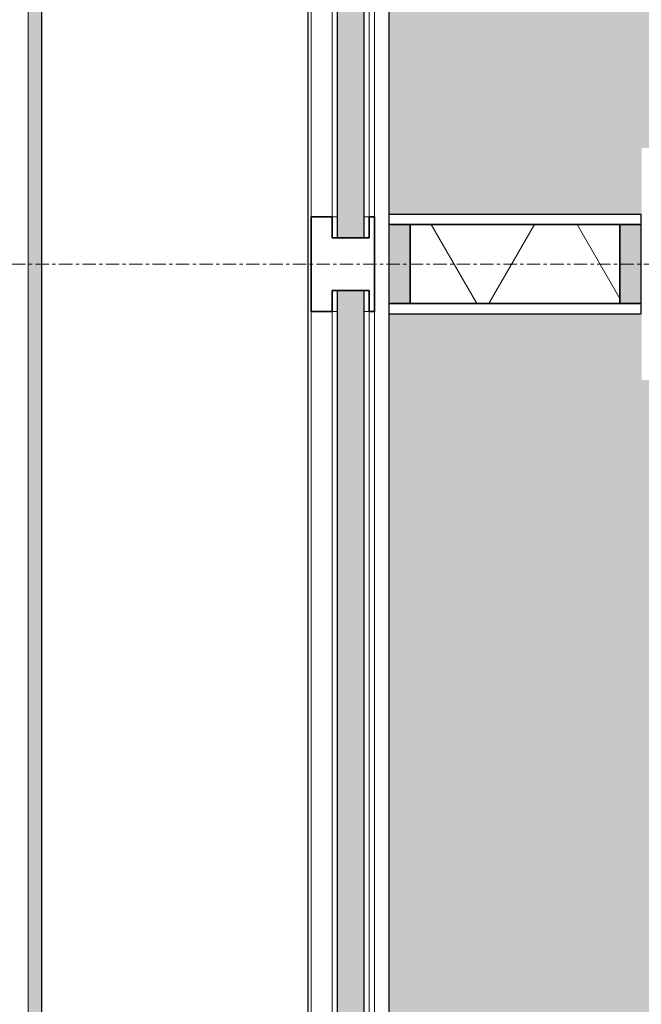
# Model space of a CAD drawing. Header units: millimetres. Extents: x 3625 to 171676, y -65096 to 217166.
# Tile 83 of 256: x 107191 to 107781, y -54224 to -53289. Entities that reach past the tile are written whole.
import ezdxf

# ---------------------------------------------------------------- set-up
doc = ezdxf.new("R2010")
doc.units = ezdxf.units.MM
doc.linetypes.add('stramien', pattern=[22.225, 12.7, -3.175, 3.175, -3.175])
for name, color, linetype, lineweight in [('A-DETL-MBND', 5, 'Continuous', 18), ('A-GLAZ', 6, 'Continuous', 18), ('A-GLAZ-CWMG', 3, 'Continuous', 18), ('A-WALL-MBNI', 2, 'Continuous', 25), ('A-WALL-PATT', 2, 'Continuous', 50), ('S-GRID', 1, 'Continuous', 18)]:
    doc.layers.add(name, color=color, linetype=linetype, lineweight=lineweight)

# ---------------------------------------------------------------- blocks, each defined once
blk = doc.blocks.new('Rectangular Mullion - 32_KA_jansen met glaslat 2 rechts-10724288-Plotview plafond eerste Verdieping - 1 op 100')
at = {"layer": 'A-GLAZ-CWMG'}
for p, q in [((37042.6, 8283.2), (37042.6, 6558.2)), ((37067.6, 8283.2), (37062.6, 8283.2)), ((37062.6, 8283.2), (37062.6, 6558.2)), ((37097.6, 8283.2), (37092.6, 8283.2)), ((37097.6, 8283.2), (37097.6, 6558.2)), ((37102.6, 8283.2), (37102.6, 6558.2))]:
    blk.add_line(p, q, dxfattribs=at)
blk = doc.blocks.new('System Panel - 31_3B_glas-10150551-Plotview plafond eerste Verdieping - 1 op 100')
at = {"layer": 'A-GLAZ'}
blk.add_hatch(color=256, dxfattribs=at).paths.add_polyline_path([(885, -12.5), (885, 12.5), (-885, 12.5), (-885, -12.5), (726.63, -12.5)], flags=0)
at = {"layer": 'A-GLAZ', "lineweight": 25}
for p, q in [((-885, 12.5), (885, 12.5)), ((885, 12.5), (885, -12.5)), ((885, -12.5), (-885, -12.5))]:
    blk.add_line(p, q, dxfattribs=at)
blk = doc.blocks.new('System Panel - 31_3B_glas-10724290-Plotview plafond eerste Verdieping - 1 op 100')
at = {"layer": 'A-GLAZ'}
blk.add_hatch(color=256, dxfattribs=at).paths.add_polyline_path([(882.5, -12.5), (882.5, 12.5), (-882.5, 12.5), (-882.5, -12.5), (845.56, -12.5)], flags=0)
at = {"layer": 'A-GLAZ', "lineweight": 25}
for p, q in [((-882.5, -12.5), (-882.5, 12.5)), ((-882.5, 12.5), (882.5, 12.5)), ((882.5, -12.5), (-882.5, -12.5))]:
    blk.add_line(p, q, dxfattribs=at)
blk = doc.blocks.new('Rectangular Mullion - 32_KA_jansen met glaslat 2 rechts-7764952-Plotview plafond eerste Verdieping - 1 op 100')
at = {"layer": 'A-GLAZ-CWMG'}
for p, q in [((37042.6, 13783.2), (37042.6, 12053.2)), ((37062.6, 13783.2), (37062.6, 12053.2)), ((37097.6, 13783.2), (37097.6, 12053.2)), ((37102.6, 13783.2), (37102.6, 12053.2)), ((37062.6, 12053.2), (37067.6, 12053.2)), ((37092.6, 12053.2), (37097.6, 12053.2))]:
    blk.add_line(p, q, dxfattribs=at)
blk = doc.blocks.new('Rectangular Mullion - 32_KA_jansen kalf_stijl-V62-Plotview plafond eerste Verdieping - 1 op 100')
at = {"layer": 'A-GLAZ-CWMG'}
h = blk.add_hatch(dxfattribs=at)
h.set_pattern_fill('FP_83', color=256, style=0, pattern_type=2)
h.set_pattern_definition([(225, (8328.2, 37080.1), (449.013, -449.013), []), (225, (8328.2, 36921.35), (6e-14, -898.026), []), (225, (8328.2, 37238.85), (6e-14, -898.026), [])])
h.paths.add_polyline_path([(45, 17.5), (25, 17.5), (25, -17.5), (45, -17.5), (45, -22.5), (-45, -22.5), (-45, -17.5), (-25, -17.5), (-25, 17.5), (-45, 17.5), (-45, 37.5), (45, 37.5)], flags=0)
at = {"layer": 'A-GLAZ-CWMG', "lineweight": 35}
for p, q in [((25, 37.5), (-45, 37.5)), ((-45, 37.5), (-45, 17.5)), ((45, 37.5), (25, 37.5)), ((45, 17.5), (45, 37.5)), ((-45, 17.5), (-25, 17.5)), ((-25, 17.5), (-25, -17.5)), ((25, -17.5), (25, 17.5)), ((25, 17.5), (45, 17.5)), ((-25, -17.5), (-45, -17.5)), ((-45, -17.5), (-45, -22.5)), ((45, -17.5), (25, -17.5)), ((45, -22.5), (45, -17.5)), ((-45, -22.5), (45, -22.5))]:
    blk.add_line(p, q, dxfattribs=at)
blk = doc.blocks.new('22_KA_systeempanel_dicht - staal-8120729-Plotview plafond eerste Verdieping - 1 op 100')
at = {"layer": 'A-GLAZ'}
h = blk.add_hatch(color=256, dxfattribs=at)
h.paths.add_polyline_path([(-99.58, -37.5), (-99.58, 37.5), (-119.58, 37.5), (-119.58, -37.5)], flags=0)
h.paths.add_polyline_path([(119.58, -37.5), (119.58, 37.5), (99.58, 37.5), (99.58, -37.5)], flags=0)
h = blk.add_hatch(dxfattribs=at)
h.set_pattern_fill('FP_132', color=256, style=0, pattern_type=2)
h.set_pattern_definition([(60, (9319.25, -8328.38), (-103.923, 60), []), (120, (9319.25, -8328.38), (-103.923, -60), [])])
h.paths.add_polyline_path([(99.58, -37.5), (99.58, 37.5), (-99.58, 37.5), (-99.58, -37.5)], flags=0)
at = {"layer": 'A-GLAZ', "lineweight": 25}
for p, q in [((-119.58, 47.5), (119.58, 47.5)), ((-119.58, 37.5), (-119.58, 47.5)), ((119.58, 47.5), (119.58, 37.5)), ((119.58, 37.5), (-119.58, 37.5)), ((-119.58, -37.5), (-119.58, 37.5)), ((-119.58, 37.5), (-99.58, 37.5)), ((-99.58, 37.5), (99.58, 37.5)), ((-99.58, -37.5), (-99.58, 37.5)), ((-99.58, 37.5), (-99.58, -37.5)), ((99.58, 37.5), (99.58, -37.5)), ((99.58, -37.5), (99.58, 37.5)), ((99.58, 37.5), (119.58, 37.5)), ((119.58, 37.5), (119.58, -37.5)), ((-119.58, -47.5), (-119.58, -37.5)), ((-119.58, -37.5), (119.58, -37.5)), ((-99.58, -37.5), (-119.58, -37.5)), ((99.58, -37.5), (-99.58, -37.5)), ((119.58, -37.5), (99.58, -37.5)), ((119.58, -37.5), (119.58, -47.5)), ((119.58, -47.5), (-119.58, -47.5))]:
    blk.add_line(p, q, dxfattribs=at)
blk = doc.blocks.new('41_KA_leemstuc afwerking borstwering houten gevel - 41_KA_leemstuc afwerking borstwering houten gevel-10161572-Plotview plafond eerste Verdieping - 1 op 100')
at = {"layer": 'A-WALL-PATT', "lineweight": 25}
h = blk.add_hatch(color=256, dxfattribs=at)
h.paths.add_polyline_path([(37256.6, 2828.2), (37356.6, 2828.2), (37356.6, 2938.2), (37376.6, 2938.2), (37376.6, 4551.54), (37356.6, 4551.54), (37356.6, 4771.87), (37376.6, 4771.87), (37376.6, 6384.87), (37356.6, 6384.87), (37356.6, 6605.2), (37376.6, 6605.2), (37376.6, 8218.21), (37356.6, 8218.21), (37356.6, 8438.54), (37376.6, 8438.54), (37376.6, 10051.54), (37356.6, 10051.54), (37356.6, 10271.87), (37376.6, 10271.87), (37376.6, 11884.87), (37356.6, 11884.87), (37356.6, 12105.2), (37376.6, 12105.2), (37376.6, 13718.21), (37356.6, 13718.21), (37356.6, 13938.54), (37376.6, 13938.54), (37376.6, 15551.54), (37356.6, 15551.54), (37356.6, 15771.87), (37376.6, 15771.87), (37376.6, 17395.2), (37116.6, 17395.2), (37116.6, 12042.7), (37355.77, 12042.7), (37355.77, 11947.7), (37116.6, 11947.7), (37116.6, 10209.21), (37355.77, 10209.21), (37355.77, 10114.21), (37116.6, 10114.21), (37116.6, 8375.88), (37355.77, 8375.88), (37355.77, 8280.88), (37116.6, 8280.88), (37116.6, 6495.54), (37256.6, 6495.54), (37256.6, 2892.37)], flags=0)
h.paths.add_polyline_path([(9774.01, 18928.2), (13634.93, 18929.2), (13634.93, 19168.2), (13573.26, 19168.2), (13573.26, 19188.2), (11959.93, 19188.2), (11959.93, 19168.2), (11739.93, 19168.2), (11739.93, 19188.2), (10126.59, 19188.2), (10126.59, 19168.2), (10064.1, 19168.2), (10064.1, 18934.7), (9969.1, 18934.7), (9969.1, 19168.2), (9906.59, 19168.2), (9906.59, 19188.2), (8293.26, 19188.2), (8293.26, 19168.2), (8073.6, 19168.2), (8073.6, 19188.2), (6459.93, 19188.2), (6459.93, 19168.2), (6239.93, 19168.2), (6239.93, 19188.2), (4616.6, 19187.04), (4616.6, 19178.2), (4516.6, 19178.2), (4516.6, 18928.2), (8906.58, 18928.2)], flags=0)
h.paths.add_polyline_path([(31901.28, 18929.2), (31916.6, 18929.2), (31916.6, 19178.2), (31906.6, 19178.2), (31906.6, 19188.2), (30292.93, 19188.2), (30292.93, 19168.2), (30072.93, 19168.2), (30072.93, 19188.2), (28459.6, 19188.2), (28459.6, 19168.2), (28395.93, 19168.2), (28395.93, 18929.2), (31894.56, 18929.2)], flags=0)
h.paths.add_polyline_path([(28300.93, 18929.2), (28300.93, 19168.2), (28239.6, 19168.2), (28239.6, 19188.2), (26626.59, 19188.2), (26626.59, 19168.2), (26406.59, 19168.2), (26406.59, 19188.2), (24792.93, 19188.2), (24792.93, 19168.2), (24572.93, 19168.2), (24572.93, 19188.2), (22959.6, 19188.2), (22959.6, 19168.2), (22739.6, 19168.2), (22739.6, 19188.2), (21126.59, 19188.2), (21126.59, 19168.2), (20906.59, 19168.2), (20906.59, 19188.2), (19292.93, 19188.2), (19292.93, 19168.2), (19072.93, 19168.2), (19072.93, 19188.2), (17459.6, 19188.2), (17459.6, 19168.2), (17239.6, 19168.2), (17239.6, 19188.2), (15626.59, 19188.2), (15626.59, 19168.2), (15406.59, 19168.2), (15406.59, 19188.2), (13793.26, 19188.2), (13793.26, 19168.2), (13729.93, 19168.2), (13729.93, 18929.2), (28298.26, 18929.2)], flags=0)
at = {"layer": 'A-WALL-MBNI'}
for p, q in [((37116.6, 8375.88), (37116.6, 10114.21)), ((37116.6, 6495.54), (37116.6, 8280.88))]:
    blk.add_line(p, q, dxfattribs=at)
blk = doc.blocks.new('21_KA_aluminium afdekking houten gevel vierde verdieping1 - 21_KA_aluminium afdekking houten gevel vierde verdieping-12724797-Plotview plafond eerste Verdieping - 1 op 100')
at = {"layer": 'A-DETL-MBND'}
h = blk.add_hatch(color=256, dxfattribs=at)
h.paths.add_polyline_path([(36786.6, 2568.2), (36786.6, 2681.7), (36773.6, 2681.7), (36773.6, 2568.2)], flags=0)
h.paths.add_polyline_path([(36786.6, 2781.7), (36786.6, 17065.2), (36773.6, 17065.2), (36773.6, 2781.7)], flags=0)
blk.add_line((36773.6, 2781.7), (36773.6, 17065.2), dxfattribs=at)
blk = doc.blocks.new('onderkant koof natuursteen - onderkant koof natuursteen-14363552-Plotview plafond eerste Verdieping - 1 op 100')
at = {"layer": 'A-WALL-MBNI'}
for p, q in [((36786.6, 6495.2), (36786.6, 17383.2)), ((37039.7, 6495.2), (37039.7, 17383.2))]:
    blk.add_line(p, q, dxfattribs=at)

msp = doc.modelspace()

# ---------------------------------------------------------------- linework, layer by layer
at = {"layer": 'S-GRID', "linetype": 'stramien'}
msp.add_line((69200.89, -53521.06), (135211.47, -53521.06), dxfattribs=at)

# ---------------------------------------------------------------- block references
at = {"layer": 'A-GLAZ', "rotation": 269.9999999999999}
for name, p in [('System Panel - 31_3B_glas-10150551-Plotview plafond eerste Verdieping - 1 op 100', (107504.97, -52611.06)), ('System Panel - 31_3B_glas-10724290-Plotview plafond eerste Verdieping - 1 op 100', (107504.97, -54428.56))]:
    msp.add_blockref(name, p, dxfattribs=at)
at = {"layer": 'A-GLAZ'}
msp.add_blockref('22_KA_systeempanel_dicht - staal-8120729-Plotview plafond eerste Verdieping - 1 op 100', (107661.05, -53520.88), dxfattribs=at)
at = {"layer": 'A-GLAZ-CWMG'}
for name, p in [('Rectangular Mullion - 32_KA_jansen met glaslat 2 rechts-7764952-Plotview plafond eerste Verdieping - 1 op 100', (70424.87, -65529.26)), ('Rectangular Mullion - 32_KA_jansen met glaslat 2 rechts-10724288-Plotview plafond eerste Verdieping - 1 op 100', (70424.87, -61849.26))]:
    msp.add_blockref(name, p, dxfattribs=at)
at = {"layer": 'A-GLAZ-CWMG', "extrusion": (0, 0, -1), "rotation": 270.0000000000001}
msp.add_blockref('Rectangular Mullion - 32_KA_jansen kalf_stijl-V62-Plotview plafond eerste Verdieping - 1 op 100', (-107504.97, -53521.06), dxfattribs=at)
at = {"layer": 'A-WALL-MBNI'}
for name in ['41_KA_leemstuc afwerking borstwering houten gevel - 41_KA_leemstuc afwerking borstwering houten gevel-10161572-Plotview plafond eerste Verdieping - 1 op 100', 'onderkant koof natuursteen - onderkant koof natuursteen-14363552-Plotview plafond eerste Verdieping - 1 op 100']:
    msp.add_blockref(name, (70424.87, -61849.26), dxfattribs=at)
at = {"layer": 'A-WALL-MBNI', "lineweight": 18}
msp.add_blockref('21_KA_aluminium afdekking houten gevel vierde verdieping1 - 21_KA_aluminium afdekking houten gevel vierde verdieping-12724797-Plotview plafond eerste Verdieping - 1 op 100', (70424.87, -61849.26), dxfattribs=at)

doc.saveas('drawing.dxf')
